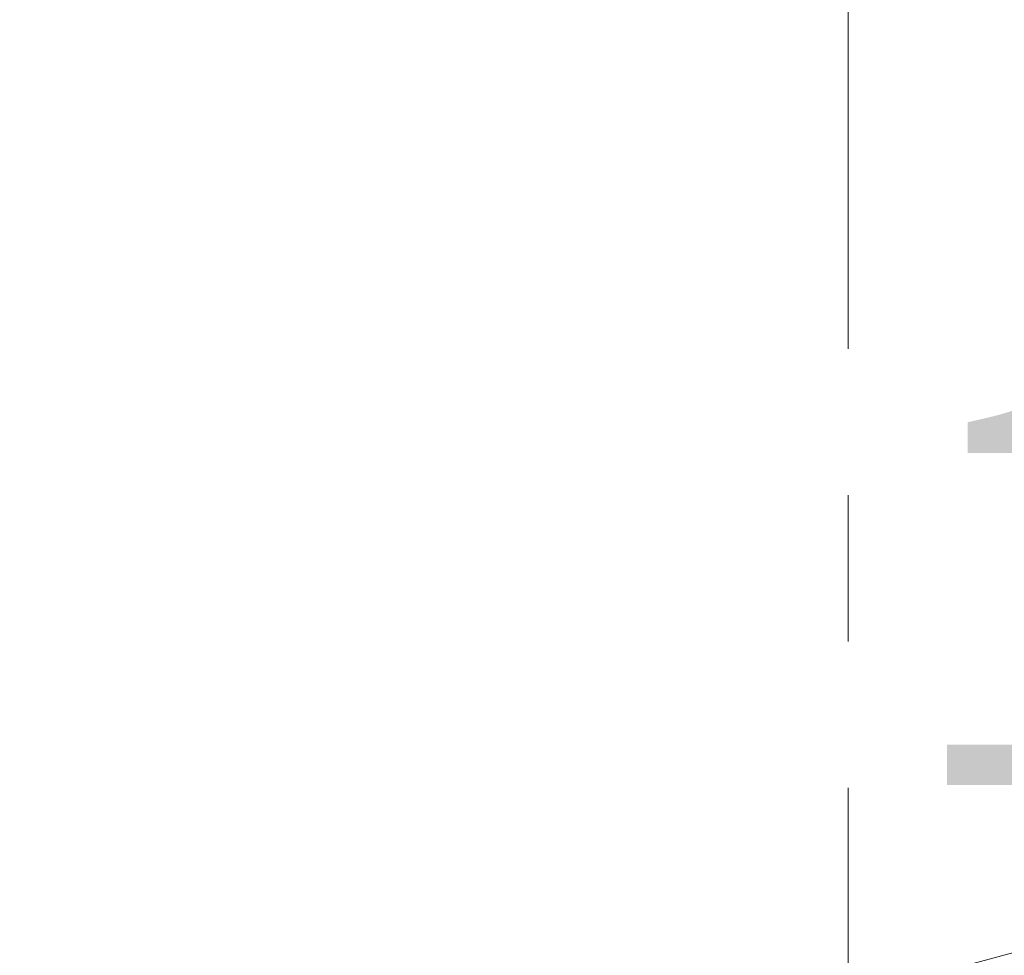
# Model space of a CAD drawing. Header units: millimetres. Extents: x 0 to 1071, y 0 to 742.
# Tile 37 of 130: x 134 to 153, y 458 to 476. Entities that reach past the tile are written whole.
import ezdxf

# ---------------------------------------------------------------- set-up
doc = ezdxf.new("R2010")
doc.units = ezdxf.units.MM
doc.header["$LTSCALE"] = 0.454724
doc.linetypes.add('CENTER', pattern=[50.8, 31.75, -6.35, 6.35, -6.35])
doc.layers.add('NoLayerName_001', color=7, linetype='Continuous')
doc.layers.add('NoLayerName_002', color=7, linetype='Continuous')
doc.styles.get("Standard").update_dxf_attribs({"font": 'txt', "bigfont": 'extfont2'})
doc.dimstyles.get("Standard").update_dxf_attribs({"dimtxt": 2.5, "dimasz": 2.5, "dimexe": 1, "dimexo": 1, "dimtad": 1, "dimdec": 3, "dimzin": 0, "dimdsep": 46, "dimtxsty": 'Standard', "dimcen": 2.5, "dimadec": 3, "dimazin": 0, "dimtfac": 0.75, "dimtdec": 3, "dimtmove": 0, "dimatfit": 3, "dimfxl": 1, "dimarcsym": 0})

# ---------------------------------------------------------------- blocks, each defined once
blk = doc.blocks.new('_OPEN30')
at = {"color": 0, "linetype": 'ByBlock', "lineweight": -2}
for p, q in [((-1, 0.267949), (0, 0)), ((0, 0), (-1, -0.267949)), ((0, 0), (-1, 0))]:
    blk.add_line(p, q, dxfattribs=at)
blk = doc.blocks.new('*D118')
at = {"layer": 'Defpoints', "color": 0}
for p in [(150, 456.773), (165.5, 446.875), (150, 439.782)]:
    blk.add_point(p, dxfattribs=at)
at = {"layer": 'NoLayerName_002', "color": 0, "linetype": 'Continuous', "lineweight": 13}
for p, q in [((165.5, 449.375), (165.5, 459.273)), ((161.75, 456.773), (153.75, 456.773))]:
    blk.add_line(p, q, dxfattribs=at)
at = {"layer": 'NoLayerName_002', "color": 0, "lineweight": 13, "xscale": 3.75, "yscale": 3.75, "zscale": 3.75, "rotation": 180}
blk.add_blockref('_OPEN30', (150, 456.773), dxfattribs=at)
at = {"layer": 'NoLayerName_002', "color": 0, "lineweight": 13, "xscale": 3.75, "yscale": 3.75, "zscale": 3.75}
blk.add_blockref('_OPEN30', (165.5, 456.773), dxfattribs=at)
at = {"layer": 'NoLayerName_002', "color": 0, "lineweight": 13, "insert": (157.75, 464.488), "char_height": 8.75, "attachment_point": 5}
blk.add_mtext('\\W0.8000;１６', dxfattribs=at)

msp = doc.modelspace()

# ---------------------------------------------------------------- linework, layer by layer
at = {"layer": 'NoLayerName_001', "color": 4, "linetype": 'CENTER', "lineweight": 13}
msp.add_line((150, 484), (150, 362.5), dxfattribs=at)
at = {"layer": 'NoLayerName_001', "color": 7, "linetype": 'Continuous', "lineweight": 25}
for radius, start, end in [(39.5, 318.3301343, 270.7246075), (38, 319.6850908, 271.4325437)]:
    msp.add_arc((150, 487.499924), radius, start, end, dxfattribs=at)

# ---------------------------------------------------------------- dimensions: what is measured, and where the dimension line sits
at = {"layer": 'NoLayerName_002', "color": 3, "linetype": 'Continuous', "lineweight": 13}
dim = msp.add_linear_dim(base=(150, 456.772671), p1=(165.5, 446.875), p2=(150, 439.782498), angle=180, text='\\W0.8000;１６', dimstyle='Standard', override={"dimtxt": 8.75, "dimasz": 3.75, "dimexe": 2.5, "dimexo": 2.5, "dimgap": 2.5, "dimzin": 8, "dimblk": 'OPEN30', "dimse2": 1, "dimclrd": 0, "dimclre": 0, "dimclrt": 0, "dimtp": 0, "dimtm": 0, "dimlwd": 13, "dimlwe": 13}, dxfattribs=at)
dim.commit()
dim.dimension.update_dxf_attribs({"geometry": '*D118', "text_midpoint": (157.75, 456.772671), "dimtype": 160})

doc.saveas('drawing.dxf')
